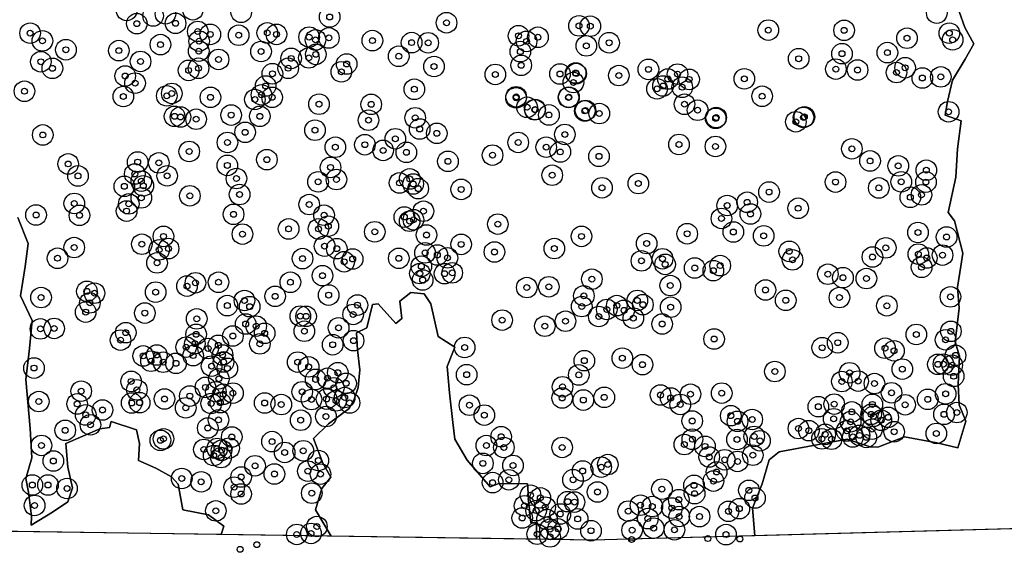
# Model space of a CAD drawing. Header units: inches. Extents: x 128668 to 131679, y 413272 to 413787.
# Tile 74 of 116: x 130860 to 131028, y 413272 to 413363. Entities that reach past the tile are written whole.
import ezdxf

# ---------------------------------------------------------------- set-up
doc = ezdxf.new("R2010")
doc.units = ezdxf.units.IN
doc.header["$MEASUREMENT"] = 0
doc.header["$PDMODE"] = 33
doc.header["$PDSIZE"] = -3
for name, color, linetype in [('Onderzoeksgebied Capelsche UW (ca. 743.790 m2)', 5, 'Continuous'), ('Significante objecten binnen onderzoeksgebied', 3, 'Continuous'), ('Significante objecten buiten onderzoeksgebied', 1, 'Continuous'), ('Veiligheidsmarge objecten d.d. 230531', 6, 'Continuous'), ('Verstoorde gebieden (C-gebied) (ca. 90.096 m2)', 40, 'Continuous'), ('Vrijgegeven gebieden (A+B gebied) (ca. 609.035 m2)', 3, 'Continuous')]:
    doc.layers.add(name, color=color, linetype=linetype)

msp = doc.modelspace()

# ---------------------------------------------------------------- linework, layer by layer
at = {"layer": 'Onderzoeksgebied Capelsche UW (ca. 743.790 m2)'}
msp.add_lwpolyline([(131293.3, 413287.46), (131214.98, 413282.17), (131114.49, 413278.47), (130957.86, 413274.23), (130814.98, 413276.35)], dxfattribs=at)
at = {"layer": 'Significante objecten binnen onderzoeksgebied'}
for p in [(130880.4, 413362.06), (130886.99, 413362.11), (130913.2, 413363.19), (130933.08, 413362.21), (130862.25, 413360.44), (130890.77, 413360.73), (130892.89, 413360.23), (130902.59, 413360.48), (130904.15, 413360.23), (130955.62, 413361.68), (130957.54, 413361.62), (130987.81, 413360.96), (131000.71, 413360.92), (131018.6, 413360.44), (130864.34, 413359.13), (130884.42, 413358.49), (130891, 413359.09), (130897.73, 413360.09), (130909.71, 413359.77), (130910.79, 413359.29), (130913.07, 413359.63), (130920.47, 413359.17), (130927.14, 413358.83), (130929.97, 413358.8), (130945.33, 413360), (130946.69, 413359.04), (130948.63, 413359.74), (130960.73, 413358.81), (131011.41, 413359.58), (131019.17, 413359.31), (130868.34, 413357.62), (130877.34, 413357.47), (130890.93, 413357.39), (130901.53, 413357.32), (130910.85, 413356.83), (130945.63, 413357.3), (130956.86, 413358.27), (131000.35, 413356.95), (131008.07, 413357.13), (130864.07, 413355.58), (130881.03, 413355.63), (130894.3, 413355.97), (130906.65, 413356.15), (130909.66, 413356.23), (130916.1, 413355.2), (130924.95, 413356.51), (130992.98, 413356.09), (130866.04, 413354.46), (130889.21, 413354.11), (130890.9, 413354.47), (130903.46, 413353.54), (130906.15, 413354.47), (130915.19, 413353.86), (130930.95, 413354.77), (130945.78, 413354.97), (130952.38, 413353.5), (130955.05, 413353.66), (130955.14, 413353.56), (130967.42, 413354.28), (130972.38, 413353.48), (130999.31, 413354.33), (131002.99, 413354.18), (131009.62, 413353.74), (131011.08, 413354.56), (130878.42, 413353.15), (130880.1, 413351.94), (130941.38, 413353.42), (130954.66, 413352.04), (130962.39, 413353.23), (130970.73, 413352.65), (130974.34, 413352.58), (130983.73, 413352.67), (131014.02, 413352.81), (131017.15, 413353), (130861.28, 413350.56), (130886.35, 413350.19), (130902.32, 413351.46), (130927.6, 413350.9), (130968.89, 413350.97), (130969.91, 413351.46), (130973.17, 413351.24), (130878.11, 413349.67), (130885.49, 413349.78), (130892.92, 413349.52), (130900.48, 413349.16), (130901.6, 413349.95), (130903.41, 413349.52), (130944.91, 413349.44), (130944.93, 413349.62), (130953.83, 413349.51), (130953.9, 413349.55), (130986.77, 413349.71), (130911.39, 413348.36), (130920.27, 413348.33), (130946.78, 413347.84), (130948.11, 413347.39), (130948.14, 413347.46), (130956.6, 413347.21), (130956.73, 413347.3), (130959.06, 413346.77), (130973.56, 413348.35), (130975.79, 413347.33), (131018.48, 413347.07), (130886.82, 413346.29), (130887.83, 413346.18), (130890.49, 413345.8), (130896.45, 413346.51), (130901.32, 413346.3), (130919.81, 413345.64), (130927.75, 413346.05), (130950.5, 413346.53), (130978.86, 413345.96), (130978.95, 413346.09), (130992.5, 413345.37), (130993.8, 413346.11), (130993.95, 413346.21), (130898.82, 413343.58), (130910.7, 413343.94), (130928.51, 413344.14), (130864.4, 413343.13), (130895.81, 413341.85), (130924.37, 413342.48), (130931.42, 413343.4), (130945.27, 413341.86), (130953.2, 413343.21), (130889.31, 413340.32), (130914.17, 413341.04), (130919.19, 413341.47), (130922.3, 413340.5), (130926.25, 413340.17), (130950.04, 413341.05), (130952.43, 413340.24), (130972.62, 413341.51), (130978.82, 413341.17), (131002.03, 413340.77), (130880.54, 413338.52), (130902.52, 413338.93), (130933.32, 413338.64), (130940.91, 413339.7), (130959.01, 413339.49), (131005.12, 413338.71), (130868.72, 413338.2), (130884.14, 413338.38), (130895.8, 413337.95), (130913.35, 413337.61), (131009.92, 413337.87), (131014.69, 413337.13), (130870.39, 413336.16), (130880.05, 413336.49), (130881.17, 413335.28), (130885.56, 413336.18), (130897.34, 413335.72), (130911.23, 413335.16), (130914.35, 413335.55), (130926.82, 413335.65), (130951.06, 413336.28), (130999.25, 413335.12), (131010.43, 413335.16), (131014.63, 413335.12), (130878.27, 413334.39), (130881.5, 413334.48), (130925.09, 413334.97), (130927.41, 413334.79), (130928.26, 413334), (130935.58, 413333.87), (130959.53, 413334.15), (130965.71, 413334.86), (130987.94, 413333.42), (131006.61, 413334.12), (130881.16, 413332.43), (130889.43, 413332.79), (130897.88, 413333), (130984.23, 413331.68), (131011.97, 413332.53), (131013.86, 413332.94), (130869.76, 413331.48), (130878.66, 413330.19), (130879.03, 413331.41), (130909.72, 413331.29), (130929.15, 413330.16), (130980.82, 413331.13), (130992.89, 413330.66), (130863.26, 413329.52), (130870.64, 413329.46), (130896.85, 413329.63), (130912.25, 413329.48), (130925.9, 413329.17), (130926.81, 413328.46), (130927.45, 413328.71), (130979.84, 413328.93), (130984.77, 413329.69), (130906.22, 413327.15), (130911.3, 413327.15), (130912.97, 413327.62), (130920.87, 413326.66), (130941.81, 413327.97), (130884.93, 413325.88), (130898.37, 413326.27), (130929.67, 413326.12), (130956.04, 413325.88), (130974.02, 413326.33), (130981.87, 413326.63), (130987.03, 413325.97), (131013.27, 413326.54), (131018.14, 413325.77), (130869.75, 413323.98), (130881.25, 413324.55), (130884.2, 413323.58), (130885.8, 413323.8), (130912.34, 413324.22), (130914.41, 413323.79), (130935.57, 413324.52), (130951.42, 413323.81), (130967.13, 413324.66), (130991.38, 413323.33), (131007.79, 413323.93), (130866.92, 413322.16), (130908.59, 413322.1), (130917.11, 413322.03), (130924.96, 413322.15), (130929.43, 413323.08), (130931.52, 413322.72), (130933.23, 413322.23), (130941.23, 413323.23), (130966.24, 413321.72), (130969.82, 413322.07), (130991.94, 413321.89), (131005.53, 413322.38), (131013.33, 413322.87), (131014.77, 413322.2), (131017.45, 413322.7), (130883.84, 413321.37), (130915.67, 413321.57), (130928.8, 413320.8), (130970.26, 413321.12), (130975.3, 413320.5), (130978.46, 413320.05), (130979.64, 413320.91), (131013.89, 413320.63), (130911.98, 413319.2), (130928.54, 413319.56), (130929.02, 413318.46), (130932.75, 413319.54), (130934.05, 413319.67), (130957.8, 413318.6), (130997.95, 413319.45), (131000.51, 413318.86), (131004.5, 413318.71), (130888.94, 413317.43), (130890.37, 413317.99), (130894.29, 413318.08), (130906.52, 413318.08), (130946.73, 413317.18), (130950.48, 413317.31), (130971.14, 413317.52), (130987.33, 413316.77), (130864.11, 413315.48), (130871.91, 413316.53), (130873.2, 413316.22), (130883.6, 413316.4), (130898.71, 413314.98), (130903.93, 413315.69), (130913.03, 413315.9), (130956.44, 413315.77), (130965.54, 413314.99), (130990.78, 413315), (130999.91, 413315.48), (131018.79, 413315.59), (130872.41, 413314.57), (130895.79, 413314.11), (130899.59, 413313.93), (130917.93, 413314.2), (130956.08, 413313.95), (130960.34, 413313.46), (130962.04, 413314.11), (130963.28, 413313.3), (130966.48, 413314.27), (130971.2, 413313.83), (131007.98, 413314.08), (130871.7, 413313.01), (130881.76, 413312.84), (130890.59, 413311.85), (130908.21, 413312.32), (130909.19, 413312.28), (130917.19, 413312.61), (130942.54, 413311.64), (130958.98, 413312.26), (130964.85, 413311.98), (130864, 413310.15), (130866.34, 413310.23), (130898.92, 413310.98), (130900.71, 413310.62), (130914.72, 413310.33), (130949.8, 413310.6), (130953.32, 413311.45), (130969.76, 413310.98), (130877.63, 413308.24), (130878.52, 413309.51), (130890.49, 413309.22), (130896.74, 413308.94), (130902.14, 413309.4), (130908.9, 413309.75), (130978.59, 413308.43), (131012.99, 413309.2), (131017.96, 413308.29), (131018.87, 413309.74), (130888.79, 413307.05), (130890.27, 413307.64), (130892.52, 413306.82), (130894.26, 413307.35), (130901.33, 413307.6), (130913.71, 413307.46), (130917.26, 413308.15), (130936.16, 413306.99), (130996.99, 413306.95), (130999.62, 413307.8), (131007.67, 413306.86), (130881.48, 413305.55), (130883.8, 413305.71), (130889.98, 413305.61), (130894.98, 413305.71), (130962.98, 413305.17), (131009.2, 413306.42), (131019.66, 413305.65), (130862.91, 413303.49), (130882.82, 413304.65), (130884.89, 413304.48), (130887.06, 413304.29), (130893.12, 413303.82), (130895.15, 413304.53), (130895.79, 413303.43), (130907.76, 413304.5), (130909.63, 413303.69), (130956.52, 413304.74), (130966.41, 413304.07), (131010.61, 413303.31), (131016.66, 413304.12), (131017.6, 413304.15), (131019.1, 413303.97), (130894.35, 413301.66), (130910.82, 413301.56), (130912.85, 413301.76), (130914.58, 413302.7), (130936.5, 413302.36), (130955.57, 413302.32), (130988.93, 413302.9), (131001.64, 413302.69), (131019.35, 413302.09), (130879.44, 413301.22), (130892.07, 413300.2), (130913.89, 413300.14), (130916, 413300.89), (130952.82, 413300.31), (131000.33, 413301.19), (131003.1, 413301.27), (131005.87, 413300.85), (130870.94, 413299.56), (130880.41, 413299.78), (130885.11, 413298.23), (130889.41, 413298.73), (130893.85, 413299.46), (130895.1, 413299.03), (130896.75, 413299.23), (130908.53, 413299.45), (130912.67, 413298.22), (130915.76, 413298.47), (130952.75, 413298.4), (130959.91, 413298.51), (130969.48, 413298.91), (130971.21, 413298.4), (130974.58, 413299.04), (130979.89, 413299.23), (131008.78, 413299.28), (131017.98, 413299.11), (130863.72, 413297.79), (130870.25, 413297.39), (130879.53, 413297.55), (130880.88, 413297.6), (130888.72, 413296.73), (130893.05, 413297.46), (130894.61, 413297.61), (130902.15, 413297.55), (130904.97, 413297.28), (130910.11, 413298.14), (130914.27, 413297.91), (130916.59, 413297.56), (130936.98, 413297.17), (130956.35, 413298.05), (130972.84, 413297.3), (130996.33, 413296.92), (130999.03, 413297.36), (131005.51, 413297.31), (131011.08, 413297.25), (131014.93, 413298.17), (130871.71, 413295.52), (130874.56, 413296.36), (130912.57, 413295.24), (130939.51, 413295.49), (130981.43, 413295.39), (130998.93, 413294.86), (131002.01, 413296.03), (131005.31, 413295.62), (131005.69, 413295.28), (131008.21, 413295.11), (131017.7, 413295.62), (131019.88, 413295.92), (130872.51, 413293.84), (130892.47, 413293.29), (130894.29, 413294.67), (130908.27, 413294.62), (130974.87, 413294.49), (130982.58, 413294.43), (130985.08, 413294.74), (130992.94, 413293.2), (131001.81, 413294.36), (131007.03, 413294.61), (130868.22, 413292.9), (130896.55, 413291.77), (130942.37, 413291.82), (130985.42, 413291.86), (130994.71, 413292.85), (130997.5, 413292.21), (131001.14, 413292.8), (131002.2, 413291.78), (131003.33, 413292.04), (131004.49, 413291.7), (131005.48, 413293.1), (131009.22, 413292.66), (131016.4, 413292.37), (130864.18, 413290.33), (130884.41, 413291.2), (130884.94, 413291.45), (130894.08, 413289.82), (130896.11, 413289.88), (130903.4, 413290.98), (130939.86, 413290.31), (130942.84, 413289.98), (130952.75, 413289.99), (130973.53, 413290.48), (130974.9, 413291.38), (130977.04, 413290.17), (130982.49, 413291.34), (130986.4, 413291.12), (130996.94, 413291.45), (130998.57, 413291.39), (130891.81, 413289.65), (130893.48, 413288.62), (130894.73, 413288.27), (130894.81, 413289.51), (130905.55, 413289.14), (130908.71, 413289.42), (130977.76, 413288.37), (130985.18, 413288.67), (130866.2, 413287.69), (130900.51, 413286.87), (130911.27, 413287.77), (130939.26, 413287.28), (130944.39, 413286.93), (130959.39, 413286.64), (130960.52, 413287.08), (130980.4, 413287.89), (130982.58, 413287.61), (130898.14, 413284.96), (130903.8, 413285.47), (130909.49, 413285.96), (130911.64, 413285.46), (130956.23, 413285.99), (130979.02, 413285.82), (130862.62, 413283.6), (130865.29, 413283.61), (130888.04, 413284.71), (130891.34, 413284.14), (130896.97, 413283.24), (130940.92, 413284.01), (130943.69, 413284.49), (130954.6, 413284.5), (130975.18, 413283.54), (130978.48, 413284.27), (130868.53, 413283.01), (130898.14, 413282.07), (130910.16, 413282.21), (130947.37, 413281.87), (130958.76, 413282.41), (130969.72, 413282.9), (130975.28, 413282.14), (130984.51, 413282.7), (130863.01, 413280.13), (130946.34, 413280.07), (130949.03, 413281.41), (130949.87, 413279.84), (130953.68, 413280.77), (130954.85, 413280.7), (130966.07, 413280.17), (130968.09, 413279.94), (130972.59, 413281.11), (130985.55, 413281.39), (130893.84, 413279.2), (130948.32, 413279.25), (130952.43, 413278.67), (130963.99, 413279.16), (130971.41, 413279.68), (130972.66, 413278.25), (130976.12, 413278.23), (130981.04, 413279.12), (130982.89, 413279.58), (130911.03, 413276.54), (130945.96, 413277.99), (130950.17, 413277.73), (130955.39, 413277.83), (130967.33, 413277.89), (130907.61, 413275.2), (130910.03, 413275.37), (130948.5, 413275.23), (130950.69, 413276.08), (130950.69, 413274.78), (130952.06, 413276.13), (130957.65, 413275.83), (130964.65, 413275.93), (130968.32, 413276.27), (130971.85, 413275.98), (130980.62, 413275.17)]:
    msp.add_point(p, dxfattribs=at)
at = {"layer": 'Significante objecten buiten onderzoeksgebied'}
for p in [(130900.81, 413273.46), (130964.57, 413274.35), (130977.54, 413274.49), (130982.98, 413274.42), (130897.96, 413272.66)]:
    msp.add_point(p, dxfattribs=at)
at = {"layer": 'Veiligheidsmarge objecten d.d. 230531', "color": 6, "linetype": 'Continuous', "lineweight": 25}
for centre in [(130878.66, 413364.31), (130889.93, 413364.42), (130898.16, 413363.99), (130883.17, 413363.37), (130885.27, 413363.73), (130913.2, 413363.19), (131016.47, 413363.84), (130880.4, 413362.06), (130886.99, 413362.11), (130890.77, 413360.73), (130933.08, 413362.21), (130955.62, 413361.68), (130957.54, 413361.62), (130987.81, 413360.96), (131000.71, 413360.92), (130862.25, 413360.44), (130864.34, 413359.13), (130891, 413359.09), (130892.89, 413360.23), (130897.73, 413360.09), (130902.59, 413360.48), (130904.15, 413360.23), (130909.71, 413359.77), (130910.79, 413359.29), (130913.07, 413359.63), (130920.47, 413359.17), (130945.33, 413360), (130946.69, 413359.04), (130948.63, 413359.74), (131011.41, 413359.58), (131018.6, 413360.44), (131019.17, 413359.31), (130868.34, 413357.62), (130877.34, 413357.47), (130884.42, 413358.49), (130890.93, 413357.39), (130901.53, 413357.32), (130927.14, 413358.83), (130929.97, 413358.8), (130945.63, 413357.3), (130956.86, 413358.27), (130960.73, 413358.81), (130864.07, 413355.58), (130881.03, 413355.63), (130894.3, 413355.97), (130906.65, 413356.15), (130909.66, 413356.23), (130910.85, 413356.83), (130924.95, 413356.51), (130992.98, 413356.09), (131000.35, 413356.95), (131008.07, 413357.13), (130866.04, 413354.46), (130889.21, 413354.11), (130890.9, 413354.47), (130906.15, 413354.47), (130916.1, 413355.2), (130930.95, 413354.77), (130945.78, 413354.97), (130967.42, 413354.28), (130999.31, 413354.33), (131002.99, 413354.18), (131011.08, 413354.56), (130878.42, 413353.15), (130903.46, 413353.54), (130915.19, 413353.86), (130941.38, 413353.42), (130952.38, 413353.5), (130955.05, 413353.66), (130955.14, 413353.56), (130962.39, 413353.23), (130970.73, 413352.65), (130972.38, 413353.48), (130974.34, 413352.58), (130983.73, 413352.67), (131009.62, 413353.74), (131014.02, 413352.81), (131017.15, 413353), (130861.28, 413350.56), (130880.1, 413351.94), (130902.32, 413351.46), (130927.6, 413350.9), (130954.66, 413352.04), (130968.89, 413350.97), (130969.91, 413351.46), (130973.17, 413351.24), (130878.11, 413349.67), (130885.49, 413349.78), (130886.35, 413350.19), (130892.92, 413349.52), (130900.48, 413349.16), (130901.6, 413349.95), (130903.41, 413349.52), (130944.91, 413349.44), (130944.93, 413349.62), (130953.83, 413349.51), (130953.9, 413349.55), (130986.77, 413349.71), (130911.39, 413348.36), (130920.27, 413348.33), (130946.78, 413347.84), (130948.11, 413347.39), (130948.14, 413347.46), (130956.6, 413347.21), (130956.73, 413347.3), (130973.56, 413348.35), (130975.79, 413347.33), (130886.82, 413346.29), (130887.83, 413346.18), (130890.49, 413345.8), (130896.45, 413346.51), (130901.32, 413346.3), (130919.81, 413345.64), (130927.75, 413346.05), (130950.5, 413346.53), (130959.06, 413346.77), (130978.86, 413345.96), (130978.95, 413346.09), (130993.8, 413346.11), (130993.95, 413346.21), (131018.48, 413347.07), (130910.7, 413343.94), (130928.51, 413344.14), (130992.5, 413345.37), (130864.4, 413343.13), (130898.82, 413343.58), (130924.37, 413342.48), (130931.42, 413343.4), (130953.2, 413343.21), (130895.81, 413341.85), (130914.17, 413341.04), (130919.19, 413341.47), (130922.3, 413340.5), (130945.27, 413341.86), (130950.04, 413341.05), (130972.62, 413341.51), (130978.82, 413341.17), (131002.03, 413340.77), (130889.31, 413340.32), (130902.52, 413338.93), (130926.25, 413340.17), (130940.91, 413339.7), (130952.43, 413340.24), (130959.01, 413339.49), (130868.72, 413338.2), (130880.54, 413338.52), (130884.14, 413338.38), (130895.8, 413337.95), (130913.35, 413337.61), (130933.32, 413338.64), (131005.12, 413338.71), (131009.92, 413337.87), (130870.39, 413336.16), (130880.05, 413336.49), (130885.56, 413336.18), (130897.34, 413335.72), (130914.35, 413335.55), (130926.82, 413335.65), (130951.06, 413336.28), (131014.69, 413337.13), (130878.27, 413334.39), (130881.17, 413335.28), (130881.5, 413334.48), (130911.23, 413335.16), (130925.09, 413334.97), (130927.41, 413334.79), (130928.26, 413334), (130935.58, 413333.87), (130959.53, 413334.15), (130965.71, 413334.86), (130999.25, 413335.12), (131006.61, 413334.12), (131010.43, 413335.16), (131014.63, 413335.12), (130881.16, 413332.43), (130889.43, 413332.79), (130897.88, 413333), (130987.94, 413333.42), (131011.97, 413332.53), (131013.86, 413332.94), (130869.76, 413331.48), (130879.03, 413331.41), (130909.72, 413331.29), (130980.82, 413331.13), (130984.23, 413331.68), (130992.89, 413330.66), (130863.26, 413329.52), (130870.64, 413329.46), (130878.66, 413330.19), (130896.85, 413329.63), (130912.25, 413329.48), (130925.9, 413329.17), (130929.15, 413330.16), (130979.84, 413328.93), (130984.77, 413329.69), (130906.22, 413327.15), (130911.3, 413327.15), (130912.97, 413327.62), (130926.81, 413328.46), (130927.45, 413328.71), (130941.81, 413327.97), (130884.93, 413325.88), (130898.37, 413326.27), (130920.87, 413326.66), (130929.67, 413326.12), (130956.04, 413325.88), (130974.02, 413326.33), (130981.87, 413326.63), (130987.03, 413325.97), (131013.27, 413326.54), (131018.14, 413325.77), (130869.75, 413323.98), (130881.25, 413324.55), (130885.8, 413323.8), (130912.34, 413324.22), (130914.41, 413323.79), (130935.57, 413324.52), (130951.42, 413323.81), (130967.13, 413324.66), (131007.79, 413323.93), (130866.92, 413322.16), (130884.2, 413323.58), (130908.59, 413322.1), (130924.96, 413322.15), (130929.43, 413323.08), (130931.52, 413322.72), (130933.23, 413322.23), (130941.23, 413323.23), (130969.82, 413322.07), (130991.38, 413323.33), (131005.53, 413322.38), (131013.33, 413322.87), (131014.77, 413322.2), (131017.45, 413322.7), (130883.84, 413321.37), (130915.67, 413321.57), (130917.11, 413322.03), (130928.8, 413320.8), (130966.24, 413321.72), (130970.26, 413321.12), (130975.3, 413320.5), (130979.64, 413320.91), (130991.94, 413321.89), (131013.89, 413320.63), (130911.98, 413319.2), (130928.54, 413319.56), (130932.75, 413319.54), (130934.05, 413319.67), (130978.46, 413320.05), (130997.95, 413319.45), (131000.51, 413318.86), (131004.5, 413318.71), (130888.94, 413317.43), (130890.37, 413317.99), (130894.29, 413318.08), (130906.52, 413318.08), (130929.02, 413318.46), (130946.73, 413317.18), (130950.48, 413317.31), (130957.8, 413318.6), (130971.14, 413317.52), (130864.11, 413315.48), (130871.91, 413316.53), (130873.2, 413316.22), (130883.6, 413316.4), (130903.93, 413315.69), (130913.03, 413315.9), (130956.44, 413315.77), (130987.33, 413316.77), (130999.91, 413315.48), (131018.79, 413315.59), (130872.41, 413314.57), (130895.79, 413314.11), (130898.71, 413314.98), (130899.59, 413313.93), (130917.93, 413314.2), (130956.08, 413313.95), (130962.04, 413314.11), (130965.54, 413314.99), (130966.48, 413314.27), (130971.2, 413313.83), (130990.78, 413315), (131007.98, 413314.08), (130871.7, 413313.01), (130881.76, 413312.84), (130908.21, 413312.32), (130909.19, 413312.28), (130917.19, 413312.61), (130958.98, 413312.26), (130960.34, 413313.46), (130963.28, 413313.3), (130890.59, 413311.85), (130898.92, 413310.98), (130900.71, 413310.62), (130942.54, 413311.64), (130949.8, 413310.6), (130953.32, 413311.45), (130964.85, 413311.98), (130969.76, 413310.98), (130864, 413310.15), (130866.34, 413310.23), (130878.52, 413309.51), (130890.49, 413309.22), (130896.74, 413308.94), (130902.14, 413309.4), (130908.9, 413309.75), (130914.72, 413310.33), (131012.99, 413309.2), (131018.87, 413309.74), (130877.63, 413308.24), (130888.79, 413307.05), (130890.27, 413307.64), (130894.26, 413307.35), (130901.33, 413307.6), (130913.71, 413307.46), (130917.26, 413308.15), (130936.16, 413306.99), (130978.59, 413308.43), (130999.62, 413307.8), (131017.96, 413308.29), (130881.48, 413305.55), (130883.8, 413305.71), (130889.98, 413305.61), (130892.52, 413306.82), (130894.98, 413305.71), (130996.99, 413306.95), (131007.67, 413306.86), (131009.2, 413306.42), (131019.66, 413305.65), (130882.82, 413304.65), (130884.89, 413304.48), (130887.06, 413304.29), (130893.12, 413303.82), (130895.15, 413304.53), (130907.76, 413304.5), (130909.63, 413303.69), (130956.52, 413304.74), (130962.98, 413305.17), (130966.41, 413304.07), (131016.66, 413304.12), (131017.6, 413304.15), (131019.1, 413303.97), (130862.91, 413303.49), (130895.79, 413303.43), (130914.58, 413302.7), (130936.5, 413302.36), (130955.57, 413302.32), (130988.93, 413302.9), (131001.64, 413302.69), (131010.61, 413303.31), (131019.35, 413302.09), (130879.44, 413301.22), (130894.35, 413301.66), (130910.82, 413301.56), (130912.85, 413301.76), (130916, 413300.89), (130952.82, 413300.31), (131000.33, 413301.19), (131003.1, 413301.27), (131005.87, 413300.85), (130870.94, 413299.56), (130880.41, 413299.78), (130889.41, 413298.73), (130892.07, 413300.2), (130893.85, 413299.46), (130895.1, 413299.03), (130896.75, 413299.23), (130908.53, 413299.45), (130913.89, 413300.14), (130969.48, 413298.91), (130974.58, 413299.04), (130979.89, 413299.23), (131008.78, 413299.28), (131017.98, 413299.11), (130863.72, 413297.79), (130870.25, 413297.39), (130879.53, 413297.55), (130880.88, 413297.6), (130885.11, 413298.23), (130893.05, 413297.46), (130894.61, 413297.61), (130902.15, 413297.55), (130904.97, 413297.28), (130910.11, 413298.14), (130912.67, 413298.22), (130914.27, 413297.91), (130915.76, 413298.47), (130916.59, 413297.56), (130936.98, 413297.17), (130952.75, 413298.4), (130956.35, 413298.05), (130959.91, 413298.51), (130971.21, 413298.4), (130972.84, 413297.3), (130999.03, 413297.36), (131005.51, 413297.31), (131011.08, 413297.25), (131014.93, 413298.17), (130871.71, 413295.52), (130874.56, 413296.36), (130888.72, 413296.73), (130939.51, 413295.49), (130981.43, 413295.39), (130996.33, 413296.92), (131002.01, 413296.03), (131005.31, 413295.62), (131005.69, 413295.28), (131017.7, 413295.62), (131019.88, 413295.92), (130872.51, 413293.84), (130894.29, 413294.67), (130908.27, 413294.62), (130912.57, 413295.24), (130974.87, 413294.49), (130982.58, 413294.43), (130985.08, 413294.74), (130998.93, 413294.86), (131001.81, 413294.36), (131007.03, 413294.61), (131008.21, 413295.11), (130868.22, 413292.9), (130892.47, 413293.29), (130992.94, 413293.2), (130994.71, 413292.85), (130997.5, 413292.21), (131001.14, 413292.8), (131003.33, 413292.04), (131005.48, 413293.1), (131009.22, 413292.66), (131016.4, 413292.37), (130864.18, 413290.33), (130884.41, 413291.2), (130884.94, 413291.45), (130896.55, 413291.77), (130903.4, 413290.98), (130939.86, 413290.31), (130942.37, 413291.82), (130973.53, 413290.48), (130974.9, 413291.38), (130982.49, 413291.34), (130985.42, 413291.86), (130986.4, 413291.12), (130996.94, 413291.45), (130998.57, 413291.39), (131002.2, 413291.78), (131004.49, 413291.7), (130891.81, 413289.65), (130893.48, 413288.62), (130894.08, 413289.82), (130894.81, 413289.51), (130896.11, 413289.88), (130905.55, 413289.14), (130908.71, 413289.42), (130942.84, 413289.98), (130952.75, 413289.99), (130977.04, 413290.17), (130985.18, 413288.67), (130866.2, 413287.69), (130894.73, 413288.27), (130911.27, 413287.77), (130939.26, 413287.28), (130944.39, 413286.93), (130960.52, 413287.08), (130977.76, 413288.37), (130980.4, 413287.89), (130982.58, 413287.61), (130900.51, 413286.87), (130903.8, 413285.47), (130909.49, 413285.96), (130911.64, 413285.46), (130956.23, 413285.99), (130959.39, 413286.64), (130979.02, 413285.82), (130862.62, 413283.6), (130865.29, 413283.61), (130888.04, 413284.71), (130891.34, 413284.14), (130898.14, 413284.96), (130940.92, 413284.01), (130943.69, 413284.49), (130954.6, 413284.5), (130975.18, 413283.54), (130978.48, 413284.27), (130868.53, 413283.01), (130896.97, 413283.24), (130898.14, 413282.07), (130910.16, 413282.21), (130947.37, 413281.87), (130958.76, 413282.41), (130969.72, 413282.9), (130975.28, 413282.14), (130984.51, 413282.7), (130949.03, 413281.41), (130953.68, 413280.77), (130954.85, 413280.7), (130972.59, 413281.11), (130985.55, 413281.39), (130863.01, 413280.13), (130893.84, 413279.2), (130946.34, 413280.07), (130948.32, 413279.25), (130949.87, 413279.84), (130952.43, 413278.67), (130963.99, 413279.16), (130966.07, 413280.17), (130968.09, 413279.94), (130971.41, 413279.68), (130981.04, 413279.12), (130982.89, 413279.58), (130945.96, 413277.99), (130950.17, 413277.73), (130955.39, 413277.83), (130967.33, 413277.89), (130972.66, 413278.25), (130976.12, 413278.23), (130907.61, 413275.2), (130910.03, 413275.37), (130911.03, 413276.54), (130948.5, 413275.23), (130950.69, 413276.08), (130952.06, 413276.13), (130957.65, 413275.83), (130964.65, 413275.93), (130968.32, 413276.27), (130971.85, 413275.98), (130980.62, 413275.17), (130950.69, 413274.78)]:
    msp.add_circle(centre, 1.75, dxfattribs=at)
at = {"layer": 'Verstoorde gebieden (C-gebied) (ca. 90.096 m2)'}
for points in [[(131037.73, 413276.39), (130985.52, 413274.98), (130985.15, 413279.65), (130986.77, 413283.83), (130987.96, 413287.86), (130989.66, 413289.27), (131001.24, 413291.38), (131005.16, 413290.12), (131006.42, 413290.01), (131010.97, 413291.78), (131016.48, 413290.78), (131020.06, 413289.93), (131021.43, 413294.48), (131020.3, 413297.21), (131020.09, 413300.75), (131020.32, 413305.49), (131019.58, 413307.94), (131020.3, 413313.68), (131019.98, 413317.25), (131020.56, 413320.79), (131020.92, 413323.02), (131019.51, 413328.55), (131018.4, 413329.92), (131019.7, 413335.93), (131019.98, 413340.79), (131020.6, 413345.55), (131017.91, 413346.49), (131018.31, 413348.8), (131019.16, 413352.42), (131021.32, 413356), (131022.77, 413358.63), (131021.26, 413361.42), (131020.27, 413364.12)], [(130860.14, 413329.08), (130861.9, 413324.67), (130861.43, 413320.77), (130860.6, 413315.75), (130862.62, 413311.57), (130862.16, 413306.83), (130861.53, 413301.57), (130862.27, 413293.23), (130862.53, 413288.23), (130861.51, 413284.71), (130861.98, 413282.4), (130862.5, 413278.33), (130862.41, 413276.76), (130866.08, 413279.01), (130868.67, 413280.75), (130869.43, 413283.1), (130868.65, 413286.62), (130868.33, 413290.67), (130874.08, 413293.17), (130875.77, 413293.37), (130876.03, 413294.42), (130880.32, 413292.97), (130880.83, 413290.65), (130880.7, 413287.76), (130883.62, 413286.44), (130886.29, 413285.01), (130887.45, 413283.74), (130888.21, 413279.4), (130892.61, 413278.52), (130895.21, 413276.59), (130894.72, 413275.17), (130858.85, 413275.7)]]:
    msp.add_lwpolyline(points, dxfattribs=at)
msp.add_lwpolyline([(130934.14, 413294.21), (130934.48, 413291.42), (130936.58, 413287.82), (130940.49, 413283.27), (130942, 413283.84), (130946.87, 413283.82), (130946.87, 413283.64), (130946.92, 413283.59), (130946.91, 413282.69), (130946.96, 413282.64), (130946.95, 413281.59), (130947, 413281.54), (130946.99, 413281.14), (130947.04, 413281.09), (130947.04, 413280.69), (130947.09, 413280.64), (130947.08, 413280.24), (130947.13, 413280.18), (130947.13, 413279.78), (130947.18, 413279.73), (130947.17, 413279.33), (130947.22, 413279.28), (130947.22, 413278.88), (130947.27, 413278.83), (130947.27, 413278.43), (130947.32, 413278.38), (130947.31, 413277.93), (130947.36, 413277.88), (130947.36, 413277.53), (130947.41, 413277.48), (130947.4, 413277.18), (130948.4, 413277.17), (130948.37, 413274.37), (130913.44, 413274.89), (130910.82, 413279.4), (130911.87, 413283.01), (130913.4, 413284.91), (130912.04, 413287.32), (130910.46, 413291.53), (130913.03, 413294.02), (130916.53, 413296.59), (130917.31, 413298.05), (130918.07, 413300.17), (130918.31, 413303.21), (130917.91, 413306.58), (130917.74, 413309.46), (130919.53, 413310.32), (130920.51, 413314.28), (130921.47, 413314.43), (130924.47, 413311.07), (130925.49, 413311.89), (130925.13, 413314.86), (130927.02, 413316.32), (130929.29, 413316.09), (130930.41, 413314.42), (130931.65, 413308.84), (130934.47, 413307.06), (130933.19, 413303.78), (130933.59, 413299.28)], close=True, dxfattribs=at)
at = {"layer": 'Vrijgegeven gebieden (A+B gebied) (ca. 609.035 m2)'}
msp.add_lwpolyline([(131020.27, 413364.12), (131021.26, 413361.42), (131022.77, 413358.63), (131021.32, 413356), (131019.16, 413352.42), (131018.31, 413348.8), (131017.91, 413346.49), (131020.6, 413345.55), (131019.98, 413340.79), (131019.7, 413335.93), (131018.4, 413329.92), (131019.51, 413328.55), (131020.92, 413323.02), (131020.56, 413320.79), (131019.98, 413317.25), (131020.3, 413313.68), (131019.58, 413307.94), (131020.32, 413305.49), (131020.09, 413300.75), (131020.3, 413297.21), (131021.43, 413294.48), (131020.06, 413289.93), (131016.48, 413290.78), (131010.97, 413291.78), (131006.42, 413290.01), (131005.16, 413290.12), (131001.24, 413291.38), (130989.66, 413289.27), (130987.96, 413287.86), (130986.77, 413283.83), (130985.15, 413279.65), (130985.52, 413274.98), (130957.86, 413274.23), (130948.37, 413274.37), (130948.4, 413277.17), (130947.4, 413277.18), (130947.41, 413277.48), (130947.36, 413277.53), (130947.36, 413277.88), (130947.31, 413277.93), (130947.32, 413278.38), (130947.27, 413278.43), (130947.27, 413278.83), (130947.22, 413278.88), (130947.22, 413279.28), (130947.17, 413279.33), (130947.18, 413279.73), (130947.13, 413279.78), (130947.13, 413280.18), (130947.08, 413280.24), (130947.09, 413280.64), (130947.04, 413280.69), (130947.04, 413281.09), (130946.99, 413281.14), (130947, 413281.54), (130946.95, 413281.59), (130946.96, 413282.64), (130946.91, 413282.69), (130946.92, 413283.59), (130946.87, 413283.64), (130946.87, 413283.82), (130942, 413283.84), (130940.49, 413283.27), (130936.58, 413287.82), (130934.48, 413291.42), (130934.14, 413294.21), (130933.59, 413299.28), (130933.19, 413303.78), (130934.47, 413307.06), (130931.65, 413308.84), (130930.41, 413314.42), (130929.29, 413316.09), (130927.02, 413316.32), (130925.13, 413314.86), (130925.49, 413311.89), (130924.47, 413311.07), (130921.47, 413314.43), (130920.51, 413314.28), (130919.53, 413310.32), (130917.74, 413309.46), (130917.91, 413306.58), (130918.31, 413303.21), (130918.07, 413300.17), (130917.31, 413298.05), (130916.53, 413296.59), (130913.03, 413294.02), (130910.46, 413291.53), (130912.04, 413287.32), (130913.4, 413284.91), (130911.87, 413283.01), (130910.82, 413279.4), (130913.44, 413274.89), (130894.72, 413275.17), (130895.21, 413276.59), (130892.61, 413278.52), (130888.21, 413279.4), (130887.45, 413283.74), (130886.29, 413285.01), (130883.62, 413286.44), (130880.7, 413287.76), (130880.83, 413290.65), (130880.32, 413292.97), (130876.03, 413294.42), (130875.77, 413293.37), (130874.08, 413293.17), (130868.33, 413290.67), (130868.65, 413286.62), (130869.43, 413283.1), (130868.67, 413280.75), (130866.08, 413279.01), (130862.41, 413276.76), (130862.5, 413278.33), (130861.98, 413282.4), (130861.51, 413284.71), (130862.53, 413288.23), (130862.27, 413293.23), (130861.53, 413301.57), (130862.16, 413306.83), (130862.62, 413311.57), (130860.6, 413315.75), (130861.43, 413320.77), (130861.9, 413324.67), (130860.14, 413329.08)], dxfattribs=at)

doc.saveas('drawing.dxf')
